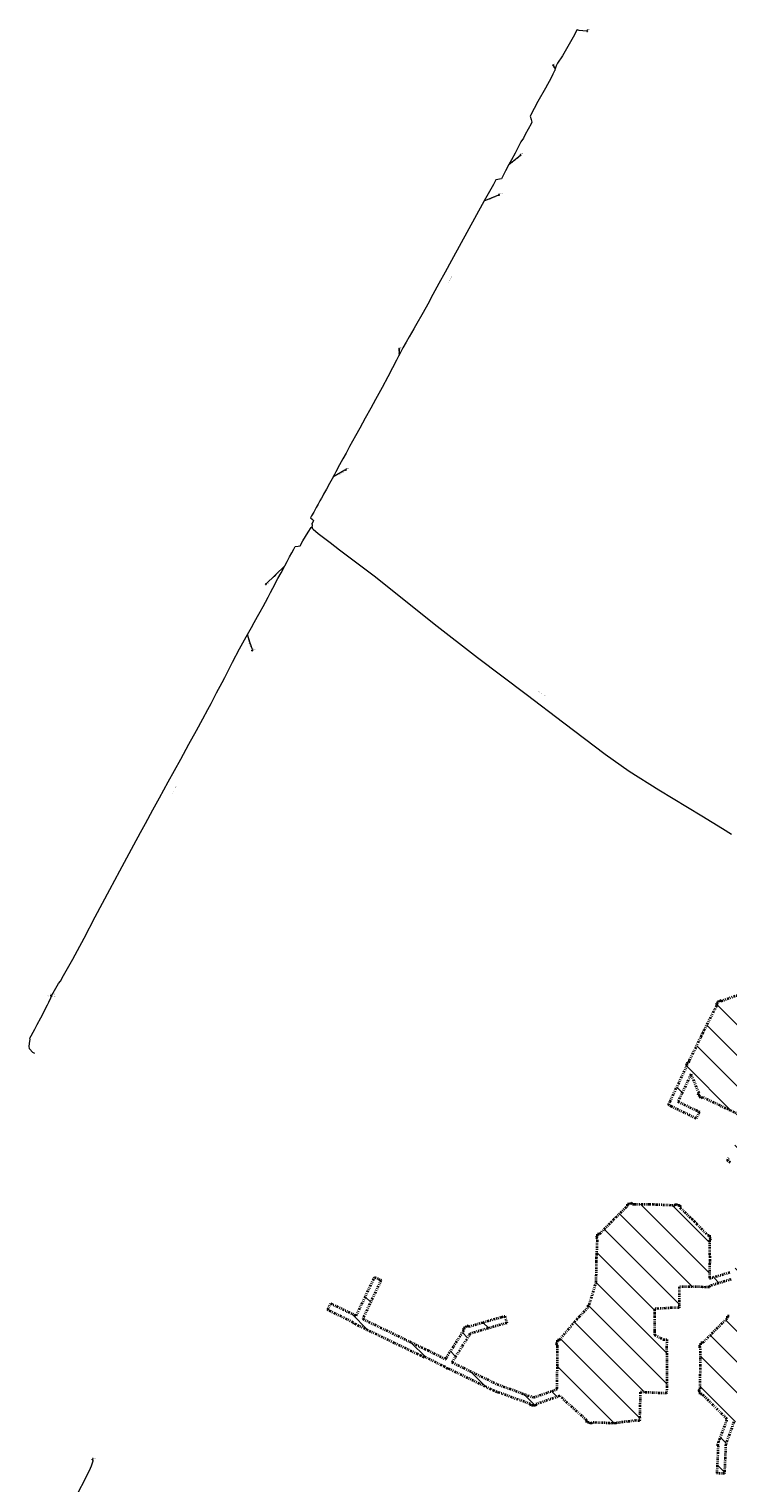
# Model space of a CAD drawing. Header units: metres. Extents: x 149823 to 166170, y 460676 to 475536.
# Tile 21 of 30: x 152541 to 153508, y 472823 to 474834. Entities that reach past the tile are written whole.
import ezdxf
from ezdxf.enums import TextEntityAlignment as Align
from ezdxf.lldxf.tags import DXFTag

# ---------------------------------------------------------------- set-up
doc = ezdxf.new("R2010")
doc.units = ezdxf.units.M
doc.linetypes.add('AL-TEKENBLADGRENS-SO', pattern=[11.5, 2.5, -1.5, 1, -1.5, 1, -1.5, 2.5])
doc.layers.add('2027 hatch', color=90, linetype='Continuous')
for name, color, linetype, lineweight in [('B-OI-RI-PERSLEIDING-G', 210, 'RI-PERS-SO', 18), ('B-OI-RI-PERSLEIDING-T30', 210, 'Continuous', 35), ('B-OI-RI-PERSLEIDING_PUTNUMMER-T50', 210, 'Continuous', 50), ('B-OI-RI-PERSLEIDING_RIOOLPUT_POMPPUT-S-250', 210, 'Continuous', 18), ('X-XX-AL-TEKENBLADGRENS-CONTOUR_2027', 92, 'AL-TEKENBLADGRENS-SO', 35)]:
    doc.layers.add(name, color=color, linetype=linetype, lineweight=lineweight)
doc.styles.add('NLCS-ISO-M250-T30', font='NLCS-ISO.ttf', dxfattribs={"height": 0.75})
doc.styles.add('NLCS-ISO-M250-T50', font='NLCS-ISO.ttf', dxfattribs={"height": 1.25})
doc.styles.get("Standard").update_dxf_attribs({"font": 'simplex.shx'})
tags = doc.linetypes.add('RI-PERS-SO', pattern='A,7,-2,["P",Standard,S=1.8,R=0,X=-0.5,Y=-0.9],-2,7,-2,[102,NLCS.SHX,S=1,R=180,X=0,Y=0],-2', length=22).pattern_tags.tags
tags[6] = DXFTag(74, 10)

# ---------------------------------------------------------------- blocks, each defined once
blk = doc.blocks.new('B-SRI-PUT_POMPPUT-SO')
for p, q in [((-1.7, -1), (0, 2)), ((0, 2), (1.7, -1)), ((1.7, -1), (-1.7, -1))]:
    blk.add_line(p, q)
blk.add_lwpolyline([(-2, -2), (2, -2), (2, 2), (-2, 2)], close=True)
blk.add_circle((0, 0), 2)

msp = doc.modelspace()

# ---------------------------------------------------------------- hatches: boundary and pattern name
at = {"layer": '2027 hatch', "transparency": 33554559}
h = msp.add_hatch(dxfattribs=at)
h.set_pattern_fill('L45', color=256, scale=30, angle=90)
h.set_pattern_definition([(135, (0, 0), (-21.2132034, -21.2132034), [])])
h.paths.add_polyline_path([(153234.9, 472931.9), (153189.1, 472948.6), (153188.9, 472948.2), (153184.6, 472950.3), (153180.2, 472951.9), (153180.4, 472952.3), (153121.2, 472981), (153121.1, 472980.9), (153120.7, 472981.2), (153120.4, 472980.7), (153116.4, 472983.3), (153112.2, 472985.3), (153112.2, 472985.4), (153088.2, 472997.3), (153087.8, 472996.4), (153087.8, 472996.4), (153087.8, 472996.4), (153083.3, 472998.6), (153078.8, 473000.8), (153078.8, 473000.8), (152993.3, 473042), (152988.8, 473044.1), (152988.8, 473044.1), (152988.8, 473044.1), (152989.2, 473045), (152989.2, 473045), (152989.2, 473045), (152958.4, 473060.1), (152953.9, 473062.2), (152958.3, 473071.2), (152993.6, 473054.1), (153016.8, 473103.1), (153018.9, 473107.7), (153028, 473103.4), (153002.6, 473049.7), (153002.6, 473049.7), (153002.6, 473049.7), (153083.6, 473010.6), (153083.7, 473010.7), (153088.1, 473008.5), (153092.6, 473006.3), (153092.6, 473006.3), (153092.6, 473006.3), (153092.6, 473006.3), (153117.1, 472994.1), (153142.9, 473034.6), (153142.1, 473037.2), (153145.1, 473038.1), (153146.8, 473040.7), (153149.1, 473039.2), (153194.4, 473052.3), (153199.2, 473053.7), (153202, 473044.1), (153151.5, 473029.5), (153126.1, 472989.7), (153188.6, 472959.5), (153238.9, 472941.1), (153271.2, 472952.4), (153271.1, 472953.5), (153271.6, 472953.5), (153272.1, 472985), (153272.2, 473010.9), (153272.2, 473010.9), (153272.2, 473013.6), (153270.2, 473015.3), (153272.3, 473017.8), (153272.3, 473020.9), (153272.3, 473020.9), (153272.3, 473020.9), (153275, 473020.9), (153295.7, 473045.2), (153295.6, 473045.4), (153298.9, 473048.9), (153302.1, 473052.7), (153302.2, 473052.5), (153314.8, 473066.2), (153314.9, 473069.2), (153316.2, 473069.2), (153325.8, 473100.5), (153326.3, 473128.8), (153326.1, 473128.8), (153326.4, 473133.7), (153326.5, 473138.6), (153326.6, 473138.6), (153327.6, 473160.4), (153325.6, 473162.3), (153327.7, 473164.4), (153327.7, 473167.3), (153327.9, 473167.3), (153328, 473167.6), (153330.7, 473167.5), (153346.1, 473183.2), (153346.1, 473183.3), (153349.6, 473186.8), (153353, 473190.3), (153353.1, 473190.3), (153368.9, 473205.9), (153368.9, 473208.8), (153368.9, 473208.8), (153368.9, 473208.8), (153371.8, 473208.8), (153373.9, 473210.8), (153375.9, 473208.7), (153378.9, 473208.7), (153378.9, 473208.7), (153399.1, 473208.4), (153399.1, 473208.5), (153404.1, 473208.3), (153409, 473208.2), (153409, 473208.1), (153434.6, 473207.1), (153436.6, 473209.1), (153438.7, 473207), (153441.7, 473207), (153441.7, 473206.8), (153441.8, 473206.8), (153441.7, 473204), (153457.5, 473188.6), (153457.6, 473188.7), (153461, 473185.2), (153464.5, 473181.7), (153464.4, 473181.6), (153479.7, 473165.7), (153482.5, 473165.7), (153482.5, 473165.5), (153482.7, 473165.5), (153482.6, 473162.6), (153484.6, 473160.5), (153482.6, 473158.5), (153482.8, 473136.6), (153483, 473136.6), (153482.9, 473131.7), (153483, 473126.8), (153482.8, 473126.8), (153482.5, 473105.7), (153511.9, 473114.6), (153548.6, 473145.9), (153564.6, 473181), (153557.9, 473183.9), (153557.8, 473183.9), (153553.3, 473185.9), (153548.8, 473187.9), (153548.8, 473188), (153548.7, 473188), (153550.8, 473192.5), (153552.8, 473197.1), (153552.9, 473197), (153561.2, 473215), (153563.3, 473219.6), (153572.4, 473215.4), (153562, 473193), (153568.7, 473190.1), (153568.7, 473190.2), (153568.7, 473190.1), (153587.9, 473231.9), (153587.9, 473231.9), (153590, 473236.5), (153592.1, 473241), (153592.1, 473241), (153602.1, 473262.6), (153602.6, 473298.9), (153601.2, 473302.7), (153601.3, 473302.8), (153588.4, 473339.2), (153588.4, 473339.2), (153588.4, 473339.2), (153545.6, 473324.7), (153544.3, 473322.1), (153542.5, 473323), (153541.2, 473317.6), (153542.1, 473317.2), (153540.1, 473313.2), (153539.1, 473308.8), (153538.1, 473309.1), (153520.8, 473273), (153534.7, 473266.6), (153539.3, 473276.4), (153541.4, 473280.9), (153550.5, 473276.7), (153541.6, 473257.8), (153539.5, 473253.3), (153539.5, 473253.3), (153539.5, 473253.3), (153535, 473255.4), (153516.4, 473264), (153516.4, 473263.9), (153511.9, 473266.1), (153507.4, 473268.2), (153507.5, 473268.2), (153507.4, 473268.3), (153509.5, 473272.7), (153511.6, 473277.2), (153511.7, 473277.2), (153530.7, 473316.6), (153533.3, 473327.5), (153505.3, 473341), (153473.4, 473356.2), (153470.8, 473355.1), (153469.7, 473358), (153466.9, 473359.3), (153468.1, 473361.8), (153457.1, 473388.4), (153439, 473350.4), (153464.1, 473338.3), (153468.6, 473336.1), (153464.2, 473327.1), (153430.2, 473343.5), (153425.7, 473345.7), (153425.8, 473345.7), (153425.7, 473345.7), (153427.9, 473350.2), (153450.7, 473398.4), (153450.7, 473398.4), (153451.9, 473400.9), (153450.8, 473403.4), (153453.7, 473404.6), (153455, 473407.4), (153455, 473407.3), (153470.9, 473440.1), (153470.8, 473440.1), (153473.1, 473444.5), (153475.2, 473449), (153475.3, 473449), (153493.1, 473484.1), (153492.1, 473486.8), (153494.9, 473487.8), (153496.3, 473490.5), (153498.8, 473489.3), (153531.5, 473501.5), (153531.5, 473501.6), (153532.2, 473501.9), (153525.5, 473538.8), (153523.7, 473539.3), (153524.8, 473543), (153524.1, 473546.8), (153526, 473547.1), (153534.3, 473576.4), (153534.2, 473576.4), (153534.4, 473577.1), (153533.8, 473577.4), (153535.7, 473581.5), (153536.3, 473583.4), (153535.3, 473584), (153537.6, 473587.7), (153538.8, 473591.8), (153539.9, 473591.5), (153562.2, 473627.1), (153561.7, 473627.5), (153564.6, 473631), (153567.1, 473635), (153567.7, 473634.7), (153597.8, 473670.1), (153601, 473673.9), (153608.7, 473667.4), (153572.7, 473625.1), (153546.8, 473583.5), (153546.4, 473582.4), (153566.5, 473573), (153566.5, 473573), (153566.5, 473573), (153566.5, 473573), (153571, 473570.8), (153575.5, 473568.7), (153575.5, 473568.7), (153595.6, 473559), (153614.1, 473565.8), (153614, 473565.9), (153614, 473565.9), (153614, 473565.9), (153618.7, 473567.5), (153623.4, 473569.2), (153623.4, 473569.2), (153623.5, 473569.2), (153623.5, 473569.2), (153636.8, 473573.8), (153638, 473576.4), (153640.7, 473575.2), (153643.5, 473576.2), (153644.4, 473573.5), (153680.6, 473556.8), (153680.6, 473556.8), (153685.1, 473554.7), (153689.6, 473552.6), (153689.5, 473552.5), (153720.3, 473537.8), (153720.3, 473537.8), (153724.8, 473535.6), (153729.3, 473533.4), (153729.2, 473533.4), (153764.3, 473516.1), (153767, 473517), (153768, 473514.3), (153770.6, 473512.9), (153769.4, 473510.3), (153775.3, 473493.4), (153775.3, 473493.4), (153775.3, 473493.4), (153775.3, 473493.4), (153777, 473488.7), (153778.6, 473484), (153778.6, 473484), (153789.1, 473454.2), (153791.7, 473452.9), (153790.5, 473450.3), (153791.4, 473447.5), (153788.7, 473446.6), (153773.4, 473414.8), (153773.4, 473414.8), (153771.2, 473410.3), (153769, 473405.8), (153769, 473405.8), (153753.3, 473373.2), (153735.6, 473336.5), (153736.6, 473333.7), (153733.9, 473332.7), (153732.6, 473330.1), (153730, 473331.3), (153709.5, 473324), (153709.5, 473323.9), (153704.8, 473322.3), (153700.2, 473320.6), (153700.2, 473320.6), (153700.1, 473320.6), (153700.1, 473320.6), (153679.5, 473313.5), (153664.4, 473285), (153685.1, 473260.2), (153688.3, 473256.4), (153680.6, 473250), (153655.2, 473280.4), (153619.3, 473298.9), (153613.9, 473296.8), (153614, 473296.7), (153612.6, 473296.2), (153612.1, 473264.7), (153613.7, 473263.9), (153612.1, 473260.4), (153612, 473256.4), (153610.3, 473256.5), (153599.1, 473232.3), (153577, 473184.2), (153597.7, 473157.8), (153597.7, 473157.9), (153600.7, 473153.9), (153603.8, 473150), (153603.7, 473150), (153620.2, 473128.1), (153623.6, 473126.5), (153622.7, 473124.7), (153623.9, 473123.1), (153620.9, 473120.9), (153602.9, 473083), (153586.5, 473048.6), (153613.4, 473017), (153616.1, 473017), (153616.1, 473013.8), (153618.2, 473011.4), (153616.1, 473009.7), (153616, 472986.4), (153616, 472986.4), (153616, 472981.4), (153616, 472976.4), (153615.9, 472976.4), (153615.9, 472976.4), (153615.9, 472976.4), (153615.8, 472951.4), (153617.8, 472949.3), (153615.7, 472947.2), (153615.7, 472944.3), (153612.8, 472944.3), (153578, 472910.1), (153578, 472907.2), (153575.1, 472907.2), (153573, 472905.1), (153570.9, 472907.2), (153546.7, 472907.5), (153546.7, 472907.4), (153541.8, 472907.5), (153516.4, 472907.5), (153505.1, 472876.4), (153503.5, 472840.7), (153503.2, 472835.7), (153493.2, 472836.2), (153495, 472874), (153493.7, 472874.4), (153495.2, 472878.4), (153495.4, 472882.6), (153496.7, 472882.6), (153507.1, 472911.1), (153472.6, 472945.5), (153469.6, 472945.5), (153469.6, 472948.4), (153467.6, 472950.5), (153469.7, 472952.6), (153470, 472979.8), (153470, 472984.8), (153470.1, 472984.8), (153470.3, 473009.8), (153468.3, 473011.8), (153470.4, 473013.9), (153470.4, 473016.9), (153473.3, 473016.9), (153507.4, 473051), (153507.5, 473054), (153510.4, 473053.9), (153512.4, 473055.9), (153514.5, 473053.8), (153543.5, 473053.2), (153577.5, 473052.8), (153591.7, 473082.8), (153591.7, 473082.8), (153593.8, 473087.3), (153596, 473091.8), (153596, 473091.8), (153611.1, 473123.5), (153592.8, 473147.8), (153572.4, 473174), (153558.6, 473143.7), (153559.8, 473142.3), (153556.8, 473139.8), (153555.2, 473136.2), (153553.6, 473137), (153520.1, 473108.4), (153520.6, 473106.7), (153516.8, 473105.6), (153513.8, 473103), (153512.7, 473104.4), (153482.4, 473095.2), (153482.4, 473093.9), (153482.3, 473093.9), (153482.3, 473093.8), (153478.1, 473093.9), (153474.1, 473092.7), (153473.7, 473093.9), (153440.7, 473094.1), (153440.6, 473069.9), (153440.6, 473064.9), (153430.6, 473065), (153406.7, 473063.6), (153406.7, 473063.5), (153406.7, 473063.5), (153406.7, 473058.5), (153406.7, 473053.6), (153406.7, 473053.6), (153406.6, 473032.6), (153406.5, 473027.6), (153418.4, 473021.5), (153423.4, 473021.5), (153423.3, 473011.5), (153423.6, 472956.7), (153423.1, 472946.7), (153386.8, 472948.5), (153385.9, 472914.3), (153386.4, 472909.7), (153385.8, 472909.6), (153385.8, 472908.9), (153381.1, 472909.1), (153353.9, 472906), (153353.8, 472905.3), (153349.2, 472905.5), (153344.6, 472905), (153344.5, 472905.6), (153320.2, 472906.4), (153318.4, 472904.4), (153316.1, 472906.4), (153313, 472906.4), (153313, 472906.6), (153312.9, 472906.6), (153312.9, 472909.3), (153275.4, 472943.2), (153242.7, 472931.8), (153241.8, 472929.3), (153238.8, 472930.4), (153235.8, 472929.4)])

# ---------------------------------------------------------------- linework, layer by layer
at = {"layer": 'B-OI-RI-PERSLEIDING-G'}
for points in [[(153313.3, 474831.3), (153312.2, 474831.2), (153302.3, 474831.8), (153299.6, 474832.7), (153299.1, 474832.7), (153298.8, 474832.6), (153293.8, 474822.7), (153279, 474796.9), (153272.3, 474787), (153270.3, 474783.3), (153269.1, 474779.1), (153268.7, 474777.1), (153265.7, 474771.5), (153263.4, 474766.7), (153255.6, 474752.4), (153245.2, 474733.6), (153234.8, 474714.3), (153234.6, 474713.3), (153235.6, 474708.9), (153236.6, 474705), (153235.7, 474702.8), (153227.6, 474688), (153225, 474683), (153221.5, 474678), (153220, 474675), (153213.4, 474662.4), (153208.5, 474653.1), (153204.7, 474646.4), (153200.2, 474638), (153194.8, 474627), (153186.9, 474625.3), (153183.4, 474618.9), (153170.9, 474596.2), (153125.5, 474513.8), (153116.6, 474497.6), (153108.1, 474482.1), (153099.6, 474466.6), (153092.5, 474453.6), (153086.1, 474442.1), (153075.6, 474423.4), (153073.3, 474419.4), (153070, 474413.7), (153066.8, 474408.1), (153062.7, 474400.9), (153058.3, 474393.1), (153055.3, 474387.6), (153054.4, 474385.8), (153052.3, 474381.6), (153049.4, 474375.8), (153044, 474365.2), (153037.4, 474353), (153029.3, 474338.2), (153020.3, 474321.7), (153013.6, 474309.5), (153006.1, 474295.9), (152998.5, 474282.1), (152992.5, 474271.1), (152988.5, 474264), (152984.3, 474256.4), (152979.5, 474247.5), (152975.1, 474239.6), (152970.6, 474231.2), (152965.2, 474221.4), (152963.3, 474217.8), (152960.1, 474212), (152956.6, 474205.5), (152952.3, 474197.6), (152948.5, 474190.7), (152947.3, 474188.5), (152945.5, 474185.2), (152943.4, 474181.3), (152940.8, 474176.6), (152938.2, 474172), (152934.7, 474165.8), (152931.8, 474160.6), (152930.2, 474157.8), (152932.5, 474155.9), (152934.5, 474154.2), (152933.4, 474152), (152932.3, 474149.9), (152932.3, 474149.2), (152932.6, 474148.6), (152932.5, 474146.2), (152932.3, 474145.6)], [(153266.4, 474784), (153269.1, 474778.8)], [(153205, 474646.6), (153221, 474659.6)], [(153170.9, 474596.2), (153191.2, 474604.6)], [(153053.2, 474391.5), (153053.2, 474383.5)], [(152961.4, 474214.4), (152977.9, 474224.1), (152978.3, 474224.2), (152978.6, 474224.2), (152979.1, 474224.2)], [(152548.7, 473417), (152547.7, 473417.2), (152545.8, 473418.2), (152541.1, 473423.2), (152540.7, 473427.2), (152541.7, 473433.9), (152542.2, 473436.1), (152542, 473438), (152543.7, 473441.4), (152546.5, 473446.4), (152548.7, 473450.5), (152552.1, 473456.8), (152557.1, 473466.1), (152566.3, 473484), (152567.8, 473486.9), (152568.1, 473487.8), (152570.8, 473494.1), (152572.1, 473496.9), (152572.1, 473497), (152572.4, 473497.5), (152581.3, 473513.6), (152584.1, 473517.1), (152588.6, 473524.8), (152595.9, 473537.6), (152601.4, 473547.4), (152607.8, 473559.3), (152617, 473576.6), (152632.4, 473606.1), (152652.6, 473643.7), (152666.4, 473669.4), (152685.7, 473705.3), (152695.1, 473722.8), (152701.8, 473735.2), (152712, 473753.9), (152721.1, 473770.5), (152733.2, 473792.8), (152750.7, 473824.2), (152762, 473844.7), (152772.3, 473863.5), (152781.1, 473879.7), (152788.1, 473892.5), (152792.7, 473900.9), (152800.2, 473915.9), (152807.8, 473930), (152811.7, 473937.1), (152822.3, 473958), (152832, 473976.7), (152838.9, 473989), (152841.3, 473993.2), (152843, 473996.3), (152845, 473999.8), (152848.5, 474006), (152852.5, 474013), (152857.1, 474021.2), (152860.8, 474027.9), (152864.8, 474035.2), (152867.8, 474041), (152871.5, 474047.9), (152875.1, 474054.6), (152878.2, 474060.4), (152885.3, 474073.8), (152889.6, 474082), (152892.3, 474087), (152894.8, 474091.5), (152897.9, 474097.4), (152901.3, 474103.7), (152904.5, 474109.6), (152907, 474114.4), (152908.9, 474118), (152913, 474118.8), (152915.8, 474119.3), (152919.6, 474125.9), (152926.9, 474137.9), (152931.2, 474144.4), (152932.3, 474145.6)], [(152932.3, 474145.6), (152932.4, 474145), (152932.7, 474143.7), (152933.8, 474142.1), (152941.1, 474136), (152957.5, 474123.6), (152970.4, 474113.8), (152990.8, 474098.3), (153018.3, 474077.5), (153057.1, 474046.8), (153101.7, 474011.1), (153161.7, 473964.8), (153229, 473913.8), (153281.1, 473874.1), (153338.3, 473830.8), (153371.2, 473807.4), (153412.6, 473781.6), (153471.8, 473745.6), (153500.6, 473728.1), (153513.1, 473720.5)], [(152894.8, 474091.5), (152868.6, 474066)], [(152849.6, 473974.3), (152849.6, 473974.8), (152850.1, 473975.9), (152848.6, 473979.5), (152847.7, 473982.2), (152846.6, 473984.5), (152843, 473996.3)], [(152572.1, 473496.9), (152571.2, 473497)], [(152609.2, 472810.7), (152617.7, 472827.3), (152625.6, 472843.2), (152627.2, 472846.4), (152628.2, 472849.3), (152629.6, 472853.6), (152629.4, 472854.6), (152628.4, 472855.2)]]:
    msp.add_lwpolyline(points, dxfattribs=at)
at = {"layer": 'X-XX-AL-TEKENBLADGRENS-CONTOUR_2027'}
for points in [[(153533.3, 473327.5), (153505.3, 473341), (153473.4, 473356.2), (153470.8, 473355.1), (153469.7, 473358), (153466.9, 473359.3), (153468.1, 473361.8), (153457.1, 473388.4), (153439, 473350.4), (153464.1, 473338.3), (153468.6, 473336.1), (153464.2, 473327.1), (153430.2, 473343.5), (153425.7, 473345.7), (153425.8, 473345.7), (153425.7, 473345.7), (153427.9, 473350.2), (153450.7, 473398.4), (153450.7, 473398.4), (153451.9, 473400.9), (153450.8, 473403.4), (153453.7, 473404.6), (153455, 473407.4), (153455, 473407.3), (153470.9, 473440.1), (153470.8, 473440.1), (153473.1, 473444.5), (153475.2, 473449), (153475.3, 473449), (153493.1, 473484.1), (153492.1, 473486.8), (153494.9, 473487.8), (153496.3, 473490.5), (153498.8, 473489.3), (153531.5, 473501.5)], [(153533.3, 473327.5), (153505.3, 473341), (153473.4, 473356.2), (153470.8, 473355.1), (153469.7, 473358), (153466.9, 473359.3), (153468.1, 473361.8), (153457.1, 473388.4), (153439, 473350.4), (153464.1, 473338.3), (153468.6, 473336.1), (153464.2, 473327.1), (153430.2, 473343.5), (153425.7, 473345.7), (153425.8, 473345.7), (153425.7, 473345.7), (153427.9, 473350.2), (153450.7, 473398.4), (153450.7, 473398.4), (153451.9, 473400.9), (153450.8, 473403.4), (153453.7, 473404.6), (153455, 473407.4), (153455, 473407.3), (153470.9, 473440.1), (153470.8, 473440.1), (153473.1, 473444.5), (153475.2, 473449), (153475.3, 473449), (153493.1, 473484.1), (153492.1, 473486.8), (153494.9, 473487.8), (153496.3, 473490.5), (153498.8, 473489.3), (153531.5, 473501.5)], [(153511.9, 473266.1), (153507.4, 473268.2), (153507.5, 473268.2), (153507.4, 473268.3), (153509.5, 473272.7)], [(153511.9, 473266.1), (153507.4, 473268.2), (153507.5, 473268.2), (153507.4, 473268.3), (153509.5, 473272.7)], [(153512.7, 473104.4), (153482.4, 473095.2), (153482.4, 473093.9), (153482.3, 473093.9), (153482.3, 473093.8), (153478.1, 473093.9), (153474.1, 473092.7), (153473.7, 473093.9), (153440.7, 473094.1), (153440.6, 473069.9), (153440.6, 473064.9), (153430.6, 473065), (153406.7, 473063.6), (153406.7, 473063.5), (153406.7, 473063.5), (153406.7, 473058.5), (153406.7, 473053.6), (153406.7, 473053.6), (153406.6, 473032.6), (153406.5, 473027.6), (153418.4, 473021.5), (153423.4, 473021.5), (153423.3, 473011.5), (153423.6, 472956.7), (153423.1, 472946.7), (153386.8, 472948.5), (153385.9, 472914.3), (153386.4, 472909.7), (153385.8, 472909.6), (153385.8, 472908.9), (153381.1, 472909.1), (153353.9, 472906), (153353.8, 472905.3), (153349.2, 472905.5), (153344.6, 472905), (153344.5, 472905.6), (153320.2, 472906.4), (153318.4, 472904.4), (153316.1, 472906.4), (153313, 472906.4), (153313, 472906.6), (153312.9, 472906.6), (153312.9, 472909.3), (153275.4, 472943.2), (153242.7, 472931.8), (153241.8, 472929.3), (153238.8, 472930.4), (153235.8, 472929.4), (153234.9, 472931.9), (153234.9, 472931.9), (153189.1, 472948.6), (153188.9, 472948.2), (153184.6, 472950.3), (153180.2, 472951.9), (153180.4, 472952.3), (153121.2, 472981), (153121.1, 472980.9), (153120.7, 472981.2), (153120.4, 472980.7), (153116.4, 472983.3), (153112.2, 472985.3), (153112.2, 472985.4), (153088.2, 472997.3), (153087.8, 472996.4), (153087.8, 472996.4), (153087.8, 472996.4), (153083.3, 472998.6), (153078.8, 473000.8), (153078.8, 473000.8), (152993.3, 473042), (152988.8, 473044.1), (152988.8, 473044.1), (152988.8, 473044.1), (152989.2, 473045), (152989.2, 473045), (152989.2, 473045), (152958.4, 473060.1), (152953.9, 473062.2), (152958.3, 473071.2), (152993.6, 473054.1), (153016.8, 473103.1), (153018.9, 473107.7), (153028, 473103.4), (153002.6, 473049.7), (153002.6, 473049.7), (153002.6, 473049.7), (153083.6, 473010.6), (153083.7, 473010.7), (153088.1, 473008.5), (153092.6, 473006.3), (153092.6, 473006.3), (153092.6, 473006.3), (153092.6, 473006.3), (153117.1, 472994.1), (153142.9, 473034.6), (153142.1, 473037.2), (153145.1, 473038.1), (153146.8, 473040.7), (153149.1, 473039.2), (153194.4, 473052.3), (153199.2, 473053.7), (153202, 473044.1), (153151.5, 473029.5), (153126.1, 472989.7), (153188.6, 472959.5), (153238.9, 472941.1), (153271.2, 472952.4), (153271.1, 472953.5), (153271.6, 472953.5), (153272.1, 472985), (153272.2, 473010.9), (153272.2, 473010.9), (153272.2, 473013.6), (153270.2, 473015.3), (153272.3, 473017.8), (153272.3, 473020.9), (153272.3, 473020.9), (153272.3, 473020.9), (153275, 473020.9), (153295.7, 473045.2), (153295.6, 473045.4), (153298.9, 473048.9), (153302.1, 473052.7), (153302.2, 473052.5), (153314.8, 473066.2), (153314.9, 473069.2), (153316.2, 473069.2), (153325.8, 473100.5), (153326.3, 473128.8), (153326.1, 473128.8), (153326.4, 473133.7), (153326.5, 473138.6), (153326.6, 473138.6), (153327.6, 473160.4), (153325.6, 473162.3), (153327.7, 473164.4), (153327.7, 473167.3), (153327.9, 473167.3), (153328, 473167.6), (153330.7, 473167.5), (153346.1, 473183.2), (153346.1, 473183.3), (153349.6, 473186.8), (153353, 473190.3), (153353.1, 473190.3), (153368.9, 473205.9), (153368.9, 473208.8), (153368.9, 473208.8), (153368.9, 473208.8), (153371.8, 473208.8), (153373.9, 473210.8), (153375.9, 473208.7), (153378.9, 473208.7), (153378.9, 473208.7), (153399.1, 473208.4), (153399.1, 473208.5), (153404.1, 473208.3), (153409, 473208.2), (153409, 473208.1), (153434.6, 473207.1), (153436.6, 473209.1), (153438.7, 473207), (153441.7, 473207), (153441.7, 473206.8), (153441.8, 473206.8), (153441.7, 473204), (153457.5, 473188.6), (153457.6, 473188.7), (153461, 473185.2), (153464.5, 473181.7), (153464.4, 473181.6), (153479.7, 473165.7), (153482.5, 473165.7), (153482.5, 473165.5), (153482.7, 473165.5), (153482.6, 473162.6), (153484.6, 473160.5), (153482.6, 473158.5), (153482.8, 473136.6), (153483, 473136.6), (153482.9, 473131.7), (153483, 473126.8), (153482.8, 473126.8), (153482.5, 473105.7), (153511.9, 473114.6)], [(153512.7, 473104.4), (153482.4, 473095.2), (153482.4, 473093.9), (153482.3, 473093.9), (153482.3, 473093.8), (153478.1, 473093.9), (153474.1, 473092.7), (153473.7, 473093.9), (153440.7, 473094.1), (153440.6, 473069.9), (153440.6, 473064.9), (153430.6, 473065), (153406.7, 473063.6), (153406.7, 473063.5), (153406.7, 473063.5), (153406.7, 473058.5), (153406.7, 473053.6), (153406.7, 473053.6), (153406.6, 473032.6), (153406.5, 473027.6), (153418.4, 473021.5), (153423.4, 473021.5), (153423.3, 473011.5), (153423.6, 472956.7), (153423.1, 472946.7), (153386.8, 472948.5), (153385.9, 472914.3), (153386.4, 472909.7), (153385.8, 472909.6), (153385.8, 472908.9), (153381.1, 472909.1), (153353.9, 472906), (153353.8, 472905.3), (153349.2, 472905.5), (153344.6, 472905), (153344.5, 472905.6), (153320.2, 472906.4), (153318.4, 472904.4), (153316.1, 472906.4), (153313, 472906.4), (153313, 472906.6), (153312.9, 472906.6), (153312.9, 472909.3), (153275.4, 472943.2), (153242.7, 472931.8), (153241.8, 472929.3), (153238.8, 472930.4), (153235.8, 472929.4), (153234.9, 472931.9), (153234.9, 472931.9), (153189.1, 472948.6), (153188.9, 472948.2), (153184.6, 472950.3), (153180.2, 472951.9), (153180.4, 472952.3), (153121.2, 472981), (153121.1, 472980.9), (153120.7, 472981.2), (153120.4, 472980.7), (153116.4, 472983.3), (153112.2, 472985.3), (153112.2, 472985.4), (153088.2, 472997.3), (153087.8, 472996.4), (153087.8, 472996.4), (153087.8, 472996.4), (153083.3, 472998.6), (153078.8, 473000.8), (153078.8, 473000.8), (152993.3, 473042), (152988.8, 473044.1), (152988.8, 473044.1), (152988.8, 473044.1), (152989.2, 473045), (152989.2, 473045), (152989.2, 473045), (152958.4, 473060.1), (152953.9, 473062.2), (152958.3, 473071.2), (152993.6, 473054.1), (153016.8, 473103.1), (153018.9, 473107.7), (153028, 473103.4), (153002.6, 473049.7), (153002.6, 473049.7), (153002.6, 473049.7), (153083.6, 473010.6), (153083.7, 473010.7), (153088.1, 473008.5), (153092.6, 473006.3), (153092.6, 473006.3), (153092.6, 473006.3), (153092.6, 473006.3), (153117.1, 472994.1), (153142.9, 473034.6), (153142.1, 473037.2), (153145.1, 473038.1), (153146.8, 473040.7), (153149.1, 473039.2), (153194.4, 473052.3), (153199.2, 473053.7), (153202, 473044.1), (153151.5, 473029.5), (153126.1, 472989.7), (153188.6, 472959.5), (153238.9, 472941.1), (153271.2, 472952.4), (153271.1, 472953.5), (153271.6, 472953.5), (153272.1, 472985), (153272.2, 473010.9), (153272.2, 473010.9), (153272.2, 473013.6), (153270.2, 473015.3), (153272.3, 473017.8), (153272.3, 473020.9), (153272.3, 473020.9), (153272.3, 473020.9), (153275, 473020.9), (153295.7, 473045.2), (153295.6, 473045.4), (153298.9, 473048.9), (153302.1, 473052.7), (153302.2, 473052.5), (153314.8, 473066.2), (153314.9, 473069.2), (153316.2, 473069.2), (153325.8, 473100.5), (153326.3, 473128.8), (153326.1, 473128.8), (153326.4, 473133.7), (153326.5, 473138.6), (153326.6, 473138.6), (153327.6, 473160.4), (153325.6, 473162.3), (153327.7, 473164.4), (153327.7, 473167.3), (153327.9, 473167.3), (153328, 473167.6), (153330.7, 473167.5), (153346.1, 473183.2), (153346.1, 473183.3), (153349.6, 473186.8), (153353, 473190.3), (153353.1, 473190.3), (153368.9, 473205.9), (153368.9, 473208.8), (153368.9, 473208.8), (153368.9, 473208.8), (153371.8, 473208.8), (153373.9, 473210.8), (153375.9, 473208.7), (153378.9, 473208.7), (153378.9, 473208.7), (153399.1, 473208.4), (153399.1, 473208.5), (153404.1, 473208.3), (153409, 473208.2), (153409, 473208.1), (153434.6, 473207.1), (153436.6, 473209.1), (153438.7, 473207), (153441.7, 473207), (153441.7, 473206.8), (153441.8, 473206.8), (153441.7, 473204), (153457.5, 473188.6), (153457.6, 473188.7), (153461, 473185.2), (153464.5, 473181.7), (153464.4, 473181.6), (153479.7, 473165.7), (153482.5, 473165.7), (153482.5, 473165.5), (153482.7, 473165.5), (153482.6, 473162.6), (153484.6, 473160.5), (153482.6, 473158.5), (153482.8, 473136.6), (153483, 473136.6), (153482.9, 473131.7), (153483, 473126.8), (153482.8, 473126.8), (153482.5, 473105.7), (153511.9, 473114.6)], [(153516.4, 472907.5), (153505.1, 472876.4), (153503.5, 472840.7), (153503.2, 472835.7), (153493.2, 472836.2), (153495, 472874), (153493.7, 472874.4), (153495.2, 472878.4), (153495.4, 472882.6), (153496.7, 472882.6), (153507.1, 472911.1), (153472.6, 472945.5), (153469.6, 472945.5), (153469.6, 472948.4), (153467.6, 472950.5), (153469.7, 472952.6), (153470, 472979.8), (153470, 472984.8), (153470.1, 472984.8), (153470.3, 473009.8), (153468.3, 473011.8), (153470.4, 473013.9), (153470.4, 473016.9), (153473.3, 473016.9), (153507.4, 473051), (153507.5, 473054), (153510.4, 473053.9)], [(153516.4, 472907.5), (153505.1, 472876.4), (153503.5, 472840.7), (153503.2, 472835.7), (153493.2, 472836.2), (153495, 472874), (153493.7, 472874.4), (153495.2, 472878.4), (153495.4, 472882.6), (153496.7, 472882.6), (153507.1, 472911.1), (153472.6, 472945.5), (153469.6, 472945.5), (153469.6, 472948.4), (153467.6, 472950.5), (153469.7, 472952.6), (153470, 472979.8), (153470, 472984.8), (153470.1, 472984.8), (153470.3, 473009.8), (153468.3, 473011.8), (153470.4, 473013.9), (153470.4, 473016.9), (153473.3, 473016.9), (153507.4, 473051), (153507.5, 473054), (153510.4, 473053.9)]]:
    msp.add_lwpolyline(points, dxfattribs=at)

# ---------------------------------------------------------------- block references
at = {"layer": 'B-OI-RI-PERSLEIDING_RIOOLPUT_POMPPUT-S-250', "xscale": 0.25, "yscale": 0.25, "zscale": 0.25}
for p in [(153313.3, 474831.3), (153266.4, 474784), (153221, 474659.6), (153191.2, 474604.6), (153053.2, 474391.5), (152979.1, 474224.2), (152868.6, 474066), (152849.6, 473974.3), (152571.2, 473497), (152628.4, 472855.2)]:
    msp.add_blockref('B-SRI-PUT_POMPPUT-SO', p, dxfattribs=at)

# ---------------------------------------------------------------- texts
at = {"layer": 'B-OI-RI-PERSLEIDING-T30', "style": 'NLCS-ISO-M250-T30'}
for rotation, p in [(298.1206, (153266.8, 474780.9)), (38.9611, (153213.6, 474652.3)), (22.3454, (153181.4, 474599.5)), (60.7335, (153123.6, 474487.9)), (270.6186, (153052.2, 474387.5)), (29.2208, (152970.8, 474218.4)), (44.1178, (152882.4, 474078)), (286.6614, (152845.3, 473985)), (324.4766, (153250.5, 473914.8)), (62.4524, (152741.4, 473780.8)), (354.8434, (152571.6, 473496))]:
    msp.add_text(' 75 Polyethyleen Rond', height=0.75, rotation=rotation, dxfattribs=at).set_placement(p, align=Align.MIDDLE_CENTER)
at = {"layer": 'B-OI-RI-PERSLEIDING_PUTNUMMER-T50', "style": 'NLCS-ISO-M250-T50'}
for s, p in [('DG144', (153315.3, 474833.3)), ('DG140', (153268.4, 474786)), ('DG143', (153223, 474661.6)), ('DG142', (153193.2, 474606.6)), ('DG138', (153055.2, 474393.5)), ('DG141', (152981.1, 474226.2)), ('DG137', (152870.6, 474068)), ('DG139', (152851.6, 473976.3)), ('DG133', (152573.2, 473499)), ('106DG01', (152630.4, 472857.2))]:
    msp.add_text(s, height=1.25, dxfattribs=at).set_placement(p, align=Align.MIDDLE_CENTER)

doc.saveas('drawing.dxf')
